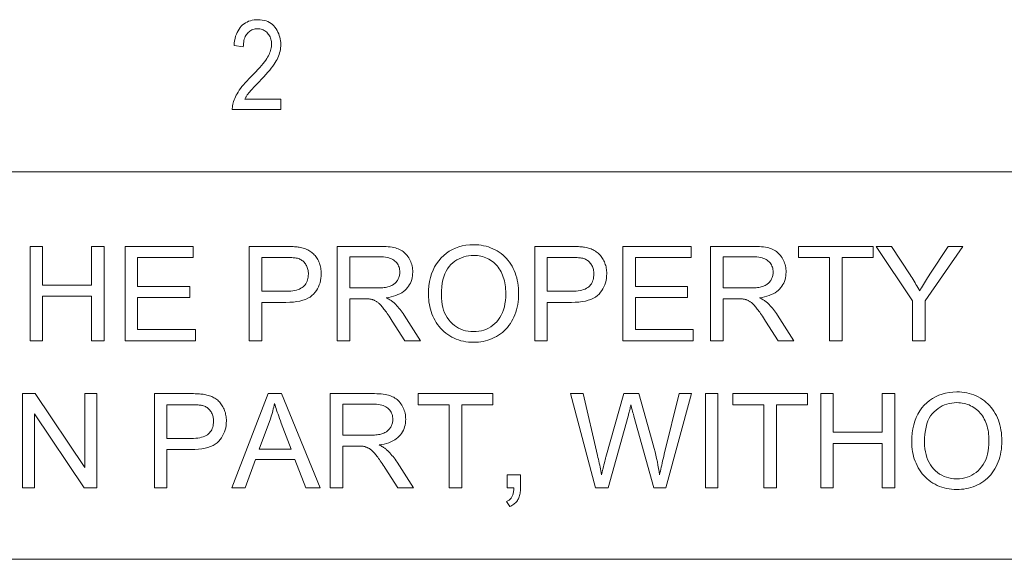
# Model space of a CAD drawing. Extents: x 1 to 211, y 3 to 294.
# Tile 23 of 31: x 76 to 96, y 281 to 292. Entities that reach past the tile are written whole.
import ezdxf

# ---------------------------------------------------------------- set-up
doc = ezdxf.new("R2010")
doc.units = 0

msp = doc.modelspace()

# ---------------------------------------------------------------- linework, layer by layer
at = {"color": 7, "lineweight": 13}
for p, q in [((5.716785, 288.883942), (205.716782, 288.883942)), ((205.810394, 280.871765), (5.716785, 280.871765))]:
    msp.add_line(p, q, dxfattribs=at)
for points in [[(80.915657, 290.385376), (80.915657, 290.16684), (79.911331, 290.16684), (79.911453, 290.193695), (79.91333, 290.221161), (79.916962, 290.249268), (79.922348, 290.278015), (79.929489, 290.307373), (79.938393, 290.337372), (79.949051, 290.368011), (79.961464, 290.399292), (79.975632, 290.431183), (79.991554, 290.463715), (80.00975, 290.497162), (80.030739, 290.531769), (80.05452, 290.567596), (80.081093, 290.604584), (80.110458, 290.642792), (80.142616, 290.682159), (80.177567, 290.722717), (80.215309, 290.764496), (80.255844, 290.807434), (80.299164, 290.851563), (80.349663, 290.902405), (80.396538, 290.950928), (80.439812, 290.99707), (80.479462, 291.040833), (80.515503, 291.082245), (80.547935, 291.121307), (80.576752, 291.15802), (80.601952, 291.192352), (80.623543, 291.224304), (80.641518, 291.253906), (80.656883, 291.282135), (80.670624, 291.309967), (80.682755, 291.337433), (80.693268, 291.364471), (80.702156, 291.391144), (80.709435, 291.417419), (80.715096, 291.443298), (80.719139, 291.468781), (80.721565, 291.493866), (80.722374, 291.518585), (80.721542, 291.546356), (80.719063, 291.573059), (80.714928, 291.598755), (80.709129, 291.623383), (80.701683, 291.646942), (80.692581, 291.669495), (80.681824, 291.690979), (80.669411, 291.711395), (80.65535, 291.730774), (80.639626, 291.749115), (80.622688, 291.766052), (80.604988, 291.781189), (80.58651, 291.794556), (80.567261, 291.806122), (80.547249, 291.815918), (80.526459, 291.823944), (80.504898, 291.83017), (80.482574, 291.834625), (80.459473, 291.837311), (80.4356, 291.838196), (80.410049, 291.837219), (80.385422, 291.834351), (80.36174, 291.829559), (80.338982, 291.822815), (80.317169, 291.814178), (80.296288, 291.803619), (80.276337, 291.791138), (80.257324, 291.776733), (80.23925, 291.760406), (80.222107, 291.742188), (80.206261, 291.722137), (80.192085, 291.700439), (80.179581, 291.677063), (80.168739, 291.652039), (80.159569, 291.625336), (80.152069, 291.596954), (80.146233, 291.566895), (80.142059, 291.535187), (80.139557, 291.501831), (80.138725, 291.466766), (79.946709, 291.490784), (79.951851, 291.542786), (79.959213, 291.592133), (79.968781, 291.638824), (79.98056, 291.682892), (79.994553, 291.724335), (80.010757, 291.763123), (80.029167, 291.799286), (80.049789, 291.832794), (80.072624, 291.863647), (80.097672, 291.891876), (80.124649, 291.91745), (80.153282, 291.940308), (80.183571, 291.96048), (80.215508, 291.977997), (80.249107, 291.992798), (80.284363, 292.004883), (80.321266, 292.014313), (80.359833, 292.021027), (80.400047, 292.025085), (80.441917, 292.026428), (80.487274, 292.024841), (80.530373, 292.020142), (80.571213, 292.012329), (80.609787, 292.001343), (80.646103, 291.987244), (80.680153, 291.970032), (80.711945, 291.949646), (80.74147, 291.926178), (80.768738, 291.899536), (80.793747, 291.869781), (80.816429, 291.838013), (80.836723, 291.805389), (80.854637, 291.771912), (80.870155, 291.737579), (80.883286, 291.702393), (80.894028, 291.666321), (80.90239, 291.629425), (80.908356, 291.591644), (80.911934, 291.553009), (80.913132, 291.513519), (80.912193, 291.478302), (80.909393, 291.443359), (80.904716, 291.408722), (80.89817, 291.374359), (80.889763, 291.340302), (80.879478, 291.306519), (80.867325, 291.273041), (80.853302, 291.239838), (80.83741, 291.20694), (80.819649, 291.174316), (80.799271, 291.140778), (80.775528, 291.105072), (80.748436, 291.0672), (80.717979, 291.027161), (80.684158, 290.984985), (80.64698, 290.940643), (80.606438, 290.894135), (80.562538, 290.845459), (80.515282, 290.794617), (80.464661, 290.741638), (80.432487, 290.708618), (80.402679, 290.677765), (80.375237, 290.649078), (80.350151, 290.622589), (80.327431, 290.598267), (80.307076, 290.576111), (80.289078, 290.556122), (80.273445, 290.5383), (80.260178, 290.522675), (80.249268, 290.509186), (80.239723, 290.496826), (80.230545, 290.484436), (80.221733, 290.472046), (80.213287, 290.459686), (80.205208, 290.447296), (80.197495, 290.434906), (80.190147, 290.422546), (80.183167, 290.410156), (80.176559, 290.397766), (80.170311, 290.385376)], [(75.728775, 285.390808), (75.728775, 287.34082), (75.986824, 287.34082), (75.986824, 286.54007), (77.000397, 286.54007), (77.000397, 287.34082), (77.258446, 287.34082), (77.258446, 285.390808), (77.000397, 285.390808), (77.000397, 286.309937), (75.986824, 286.309937), (75.986824, 285.390808)], [(77.693405, 285.390808), (77.693405, 287.34082), (79.103363, 287.34082), (79.103363, 287.110687), (77.951454, 287.110687), (77.951454, 286.513458), (79.030205, 286.513458), (79.030205, 286.284668), (77.951454, 286.284668), (77.951454, 285.620911), (79.14859, 285.620911), (79.14859, 285.390808)], [(80.261925, 285.390808), (80.261925, 287.34082), (80.997498, 287.34082), (81.035423, 287.340607), (81.07151, 287.340057), (81.105759, 287.339142), (81.138176, 287.33783), (81.168755, 287.336151), (81.197495, 287.334106), (81.224403, 287.331696), (81.249481, 287.328888), (81.27272, 287.325714), (81.294121, 287.322174), (81.322388, 287.316956), (81.349724, 287.310883), (81.376122, 287.303925), (81.401596, 287.296112), (81.42614, 287.287445), (81.449745, 287.277893), (81.472427, 287.267487), (81.494171, 287.256226), (81.514992, 287.24408), (81.534874, 287.231079), (81.553917, 287.217102), (81.572197, 287.202057), (81.589722, 287.185913), (81.606491, 287.168701), (81.622498, 287.150421), (81.637749, 287.131073), (81.652245, 287.110626), (81.665977, 287.089111), (81.678955, 287.066528), (81.69117, 287.042847), (81.702415, 287.018402), (81.712479, 286.993469), (81.721359, 286.968079), (81.72905, 286.9422), (81.735565, 286.915833), (81.740891, 286.888977), (81.745033, 286.861664), (81.747993, 286.833862), (81.749771, 286.805573), (81.750359, 286.776825), (81.748779, 286.727844), (81.744026, 286.680389), (81.736115, 286.63446), (81.725037, 286.590057), (81.710793, 286.547211), (81.693375, 286.505859), (81.672806, 286.466064), (81.649055, 286.427795), (81.622147, 286.391052), (81.592072, 286.355835), (81.557861, 286.32309), (81.518539, 286.293823), (81.474113, 286.267975), (81.424576, 286.245575), (81.369942, 286.226654), (81.310188, 286.211151), (81.245331, 286.199066), (81.175362, 286.19046), (81.100296, 286.185303), (81.020111, 286.183563), (80.519974, 286.183563), (80.519974, 285.390808)], [(82.082901, 285.390808), (82.082901, 287.34082), (82.947495, 287.34082), (82.99839, 287.340271), (83.046783, 287.338715), (83.092667, 287.33609), (83.136063, 287.332397), (83.176949, 287.327667), (83.215332, 287.321899), (83.251221, 287.315063), (83.284615, 287.30719), (83.315498, 287.298248), (83.34388, 287.288269), (83.370468, 287.276947), (83.395973, 287.264038), (83.42038, 287.249512), (83.443695, 287.233368), (83.465919, 287.215607), (83.487061, 287.196259), (83.507103, 287.175262), (83.526062, 287.15271), (83.543922, 287.12851), (83.560699, 287.102722), (83.576111, 287.075836), (83.589905, 287.048401), (83.602074, 287.020386), (83.612625, 286.991821), (83.621552, 286.962708), (83.628853, 286.933044), (83.634537, 286.902802), (83.638588, 286.872009), (83.641022, 286.840668), (83.641838, 286.808746), (83.640488, 286.767914), (83.636459, 286.728363), (83.629745, 286.690125), (83.620338, 286.653168), (83.608246, 286.617554), (83.593475, 286.583221), (83.576012, 286.550171), (83.555855, 286.518463), (83.53302, 286.488037), (83.507492, 286.458923), (83.479156, 286.431488), (83.447899, 286.406128), (83.413712, 286.382874), (83.376602, 286.361664), (83.336563, 286.342529), (83.293602, 286.32547), (83.247711, 286.310486), (83.198898, 286.297607), (83.147156, 286.286774), (83.092484, 286.278015), (83.11248, 286.268188), (83.131485, 286.258392), (83.149506, 286.248596), (83.166542, 286.238861), (83.182602, 286.229126), (83.19767, 286.219452), (83.211761, 286.209778), (83.224861, 286.200134), (83.236977, 286.190521), (83.248108, 286.180908), (83.270607, 286.159637), (83.292854, 286.137329), (83.314873, 286.113983), (83.336647, 286.08963), (83.358177, 286.064209), (83.379478, 286.03775), (83.400536, 286.010254), (83.421349, 285.98172), (83.441925, 285.952148), (83.462265, 285.921539), (83.801453, 285.390808), (83.476898, 285.390808), (83.218849, 285.796509), (83.196632, 285.83078), (83.175217, 285.863434), (83.154602, 285.89444), (83.134781, 285.923767), (83.115761, 285.951477), (83.097542, 285.977509), (83.080109, 286.001892), (83.063484, 286.024658), (83.047661, 286.045746), (83.032623, 286.065186), (83.018143, 286.083252), (83.003975, 286.100189), (82.990105, 286.116028), (82.976547, 286.130737), (82.963295, 286.144348), (82.950348, 286.15683), (82.937706, 286.168182), (82.925362, 286.178406), (82.91333, 286.187531), (82.901604, 286.195557), (82.890015, 286.202759), (82.87838, 286.209534), (82.866714, 286.215851), (82.854996, 286.221741), (82.843246, 286.227142), (82.831459, 286.232086), (82.819618, 286.236603), (82.807755, 286.240662), (82.795837, 286.244263), (82.78389, 286.247437), (82.774551, 286.249207), (82.764099, 286.250763), (82.752525, 286.252167), (82.73983, 286.253387), (82.726028, 286.254395), (82.711105, 286.255249), (82.695061, 286.25589), (82.677902, 286.256378), (82.659622, 286.256653), (82.640236, 286.256744), (82.34095, 286.256744), (82.34095, 285.390808)], [(83.96772, 286.340546), (83.970329, 286.435516), (83.978149, 286.526306), (83.991188, 286.612854), (84.009438, 286.695221), (84.032898, 286.773346), (84.061577, 286.847229), (84.095467, 286.916931), (84.134575, 286.982422), (84.178902, 287.043671), (84.228432, 287.100708), (84.282089, 287.152893), (84.338783, 287.199585), (84.398506, 287.240814), (84.461258, 287.27652), (84.527046, 287.306732), (84.595871, 287.331451), (84.667732, 287.350677), (84.742615, 287.36441), (84.820534, 287.37265), (84.901489, 287.375397), (84.954956, 287.374115), (85.00737, 287.370239), (85.058708, 287.36377), (85.108994, 287.354736), (85.158203, 287.34314), (85.20636, 287.328949), (85.253448, 287.312164), (85.299469, 287.292816), (85.344429, 287.270874), (85.388321, 287.246368), (85.430656, 287.219543), (85.470924, 287.190674), (85.509132, 287.15979), (85.54528, 287.126862), (85.579369, 287.091919), (85.611389, 287.054901), (85.64135, 287.015869), (85.66925, 286.974792), (85.695091, 286.931702), (85.718864, 286.886566), (85.740471, 286.839783), (85.759811, 286.791779), (85.776863, 286.742523), (85.791649, 286.692047), (85.804161, 286.64032), (85.8144, 286.587372), (85.822357, 286.533173), (85.828041, 286.477722), (85.831451, 286.421051), (85.832596, 286.363159), (85.831398, 286.304443), (85.827805, 286.247009), (85.821815, 286.190796), (85.813438, 286.135864), (85.802666, 286.082153), (85.789497, 286.029694), (85.773933, 285.978516), (85.755974, 285.928558), (85.735626, 285.879852), (85.712875, 285.832428), (85.687935, 285.786743), (85.661003, 285.743317), (85.632072, 285.702179), (85.601143, 285.66333), (85.568222, 285.62674), (85.53331, 285.592438), (85.496399, 285.560394), (85.457489, 285.53064), (85.416588, 285.503143), (85.373688, 285.477936), (85.329445, 285.455048), (85.284515, 285.434601), (85.238892, 285.416534), (85.192574, 285.400879), (85.145569, 285.387634), (85.09787, 285.376801), (85.049484, 285.368378), (85.000397, 285.362366), (84.950623, 285.358765), (84.900154, 285.357544), (84.845673, 285.358887), (84.792366, 285.362885), (84.740219, 285.369537), (84.689247, 285.378845), (84.63945, 285.390808), (84.59082, 285.405426), (84.543358, 285.422729), (84.49707, 285.442688), (84.45195, 285.465302), (84.408005, 285.49057), (84.365692, 285.518158), (84.325478, 285.547668), (84.287369, 285.579132), (84.251358, 285.612518), (84.217461, 285.647858), (84.185654, 285.68515), (84.155952, 285.724365), (84.128349, 285.765533), (84.102852, 285.808655), (84.079453, 285.853699), (84.058228, 285.899994), (84.03923, 285.946808), (84.022469, 285.994171), (84.007942, 286.042053), (83.995651, 286.090454), (83.985603, 286.139404), (83.977776, 286.188904), (83.972191, 286.238922), (83.968842, 286.289459)], [(86.165131, 285.390808), (86.165131, 287.34082), (86.900703, 287.34082), (86.938629, 287.340607), (86.974716, 287.340057), (87.008965, 287.339142), (87.041382, 287.33783), (87.07196, 287.336151), (87.1007, 287.334106), (87.127609, 287.331696), (87.152687, 287.328888), (87.175926, 287.325714), (87.197327, 287.322174), (87.225594, 287.316956), (87.25293, 287.310883), (87.279327, 287.303925), (87.304802, 287.296112), (87.329346, 287.287445), (87.352951, 287.277893), (87.375633, 287.267487), (87.397377, 287.256226), (87.418198, 287.24408), (87.43808, 287.231079), (87.457123, 287.217102), (87.475403, 287.202057), (87.492928, 287.185913), (87.509697, 287.168701), (87.525703, 287.150421), (87.540955, 287.131073), (87.55545, 287.110626), (87.569183, 287.089111), (87.582161, 287.066528), (87.594376, 287.042847), (87.605621, 287.018402), (87.615685, 286.993469), (87.624565, 286.968079), (87.632256, 286.9422), (87.638771, 286.915833), (87.644096, 286.888977), (87.648239, 286.861664), (87.651199, 286.833862), (87.652977, 286.805573), (87.653564, 286.776825), (87.651985, 286.727844), (87.647232, 286.680389), (87.63932, 286.63446), (87.628242, 286.590057), (87.613998, 286.547211), (87.596581, 286.505859), (87.576012, 286.466064), (87.552261, 286.427795), (87.525352, 286.391052), (87.495277, 286.355835), (87.461067, 286.32309), (87.421745, 286.293823), (87.377319, 286.267975), (87.327782, 286.245575), (87.273148, 286.226654), (87.213394, 286.211151), (87.148537, 286.199066), (87.078568, 286.19046), (87.003502, 286.185303), (86.923317, 286.183563), (86.42318, 286.183563), (86.42318, 285.390808)], [(87.987434, 285.390808), (87.987434, 287.34082), (89.397392, 287.34082), (89.397392, 287.110687), (88.245483, 287.110687), (88.245483, 286.513458), (89.324234, 286.513458), (89.324234, 286.284668), (88.245483, 286.284668), (88.245483, 285.620911), (89.442619, 285.620911), (89.442619, 285.390808)], [(89.803093, 285.390808), (89.803093, 287.34082), (90.667686, 287.34082), (90.718582, 287.340271), (90.766968, 287.338715), (90.812859, 287.33609), (90.856255, 287.332397), (90.897141, 287.327667), (90.935524, 287.321899), (90.971413, 287.315063), (91.004807, 287.30719), (91.03569, 287.298248), (91.064072, 287.288269), (91.09066, 287.276947), (91.116158, 287.264038), (91.140572, 287.249512), (91.163887, 287.233368), (91.186111, 287.215607), (91.207253, 287.196259), (91.227295, 287.175262), (91.246254, 287.15271), (91.264114, 287.12851), (91.280884, 287.102722), (91.296303, 287.075836), (91.310097, 287.048401), (91.322266, 287.020386), (91.332817, 286.991821), (91.341743, 286.962708), (91.349045, 286.933044), (91.354729, 286.902802), (91.35878, 286.872009), (91.361214, 286.840668), (91.362022, 286.808746), (91.36068, 286.767914), (91.356651, 286.728363), (91.349937, 286.690125), (91.34053, 286.653168), (91.328438, 286.617554), (91.31366, 286.583221), (91.296196, 286.550171), (91.276047, 286.518463), (91.253212, 286.488037), (91.227684, 286.458923), (91.199348, 286.431488), (91.168091, 286.406128), (91.133904, 286.382874), (91.096794, 286.361664), (91.056755, 286.342529), (91.013794, 286.32547), (90.967903, 286.310486), (90.919083, 286.297607), (90.867348, 286.286774), (90.812675, 286.278015), (90.832664, 286.268188), (90.851677, 286.258392), (90.869698, 286.248596), (90.886734, 286.238861), (90.902794, 286.229126), (90.917862, 286.219452), (90.931953, 286.209778), (90.945053, 286.200134), (90.957169, 286.190521), (90.9683, 286.180908), (90.990791, 286.159637), (91.013046, 286.137329), (91.035065, 286.113983), (91.056831, 286.08963), (91.078369, 286.064209), (91.09967, 286.03775), (91.12072, 286.010254), (91.141541, 285.98172), (91.162117, 285.952148), (91.182457, 285.921539), (91.521645, 285.390808), (91.19709, 285.390808), (90.939041, 285.796509), (90.916824, 285.83078), (90.895409, 285.863434), (90.874794, 285.89444), (90.854973, 285.923767), (90.835953, 285.951477), (90.817726, 285.977509), (90.800301, 286.001892), (90.783676, 286.024658), (90.767853, 286.045746), (90.752815, 286.065186), (90.738335, 286.083252), (90.724167, 286.100189), (90.710297, 286.116028), (90.696739, 286.130737), (90.683487, 286.144348), (90.670532, 286.15683), (90.65789, 286.168182), (90.645554, 286.178406), (90.633522, 286.187531), (90.621796, 286.195557), (90.610207, 286.202759), (90.598572, 286.209534), (90.586899, 286.215851), (90.575188, 286.221741), (90.563438, 286.227142), (90.551651, 286.232086), (90.53981, 286.236603), (90.527946, 286.240662), (90.516029, 286.244263), (90.504082, 286.247437), (90.494743, 286.249207), (90.484291, 286.250763), (90.472717, 286.252167), (90.460022, 286.253387), (90.44622, 286.254395), (90.431297, 286.255249), (90.415253, 286.25589), (90.398094, 286.256378), (90.379814, 286.256653), (90.36042, 286.256744), (90.061142, 286.256744), (90.061142, 285.390808)], [(92.262535, 285.390808), (92.262535, 287.110687), (91.620071, 287.110687), (91.620071, 287.34082), (93.16571, 287.34082), (93.16571, 287.110687), (92.520584, 287.110687), (92.520584, 285.390808)], [(93.979759, 285.390808), (93.979759, 286.216827), (93.228226, 287.34082), (93.542145, 287.34082), (93.926552, 286.752869), (93.947693, 286.719879), (93.968536, 286.68692), (93.98909, 286.653931), (94.009338, 286.620941), (94.029312, 286.587952), (94.048981, 286.554962), (94.068359, 286.521973), (94.087448, 286.488983), (94.106247, 286.455994), (94.124748, 286.423004), (94.142677, 286.453979), (94.161354, 286.485748), (94.180779, 286.51825), (94.200943, 286.551544), (94.221848, 286.585602), (94.243507, 286.620453), (94.265907, 286.656067), (94.289047, 286.692444), (94.312935, 286.729584), (94.33757, 286.767517), (94.715332, 287.34082), (95.015945, 287.34082), (94.237808, 286.216827), (94.237808, 285.390808)], [(80.519974, 286.413696), (81.024101, 286.413696), (81.072662, 286.414612), (81.118324, 286.417419), (81.161087, 286.422089), (81.200958, 286.428589), (81.237923, 286.436981), (81.271988, 286.447205), (81.303154, 286.45932), (81.331413, 286.473297), (81.356781, 286.489105), (81.37925, 286.506805), (81.399216, 286.526184), (81.417084, 286.547089), (81.432838, 286.569489), (81.446503, 286.593414), (81.458061, 286.618866), (81.467514, 286.645844), (81.474876, 286.674316), (81.480125, 286.704315), (81.483284, 286.735809), (81.484329, 286.768829), (81.483711, 286.792969), (81.481857, 286.816376), (81.478767, 286.839081), (81.474434, 286.861115), (81.468872, 286.882416), (81.462067, 286.903015), (81.454025, 286.922882), (81.444748, 286.942078), (81.434235, 286.960571), (81.422478, 286.978333), (81.409721, 286.995178), (81.396164, 287.010834), (81.381836, 287.025299), (81.366714, 287.038574), (81.350815, 287.050659), (81.334129, 287.061584), (81.316658, 287.07132), (81.298401, 287.079865), (81.279366, 287.087219), (81.259537, 287.093414), (81.245399, 287.09668), (81.22905, 287.09964), (81.210495, 287.102234), (81.189728, 287.104462), (81.166756, 287.106384), (81.141579, 287.107941), (81.114189, 287.109131), (81.084595, 287.109985), (81.052788, 287.110504), (81.018776, 287.110687), (80.519974, 287.110687)], [(82.34095, 286.480194), (82.895622, 286.480194), (82.930229, 286.48056), (82.963295, 286.481659), (82.99482, 286.48349), (83.024803, 286.486053), (83.053246, 286.489349), (83.080139, 286.493378), (83.105492, 286.498138), (83.129303, 286.503601), (83.151573, 286.509827), (83.172295, 286.516785), (83.191765, 286.524536), (83.210281, 286.533173), (83.227844, 286.542664), (83.244438, 286.55307), (83.260078, 286.564331), (83.274765, 286.576477), (83.28849, 286.589508), (83.301262, 286.603394), (83.313072, 286.618164), (83.323929, 286.63382), (83.333786, 286.650055), (83.342606, 286.666595), (83.350388, 286.68338), (83.357132, 286.700439), (83.362839, 286.717804), (83.367508, 286.735443), (83.371132, 286.753326), (83.373734, 286.771545), (83.375282, 286.790009), (83.375809, 286.808746), (83.374802, 286.835938), (83.371788, 286.862122), (83.366768, 286.887329), (83.359741, 286.91153), (83.3507, 286.934784), (83.339653, 286.957031), (83.326591, 286.978302), (83.311531, 286.998596), (83.294456, 287.017883), (83.275375, 287.036194), (83.254128, 287.053131), (83.230553, 287.068298), (83.204643, 287.081665), (83.176414, 287.093231), (83.145859, 287.103058), (83.112968, 287.111053), (83.077751, 287.11731), (83.040207, 287.121765), (83.000336, 287.12442), (82.958138, 287.125336), (82.34095, 287.125336)], [(84.233749, 286.336548), (84.235649, 286.267548), (84.241333, 286.201538), (84.250809, 286.138519), (84.264084, 286.078491), (84.281136, 286.021454), (84.301987, 285.967438), (84.32663, 285.916382), (84.355057, 285.868347), (84.387283, 285.823273), (84.423302, 285.781219), (84.462173, 285.742676), (84.502975, 285.708191), (84.5457, 285.677765), (84.59037, 285.651398), (84.636955, 285.629059), (84.685471, 285.610809), (84.735916, 285.596619), (84.788292, 285.586487), (84.842598, 285.580383), (84.898827, 285.578369), (84.956055, 285.580414), (85.011223, 285.586548), (85.064331, 285.596802), (85.115379, 285.611145), (85.16436, 285.629578), (85.211281, 285.6521), (85.256142, 285.678741), (85.298935, 285.709473), (85.339676, 285.744293), (85.378349, 285.783203), (85.414108, 285.825897), (85.446106, 285.872009), (85.474335, 285.921539), (85.498802, 285.974518), (85.519508, 286.030945), (85.536446, 286.09079), (85.549622, 286.154053), (85.559036, 286.220764), (85.564682, 286.290894), (85.566559, 286.364471), (85.565758, 286.411499), (85.563339, 286.457306), (85.559319, 286.501892), (85.553688, 286.545258), (85.54644, 286.587433), (85.53759, 286.628418), (85.52713, 286.668152), (85.51506, 286.706696), (85.501381, 286.744019), (85.486092, 286.780151), (85.469246, 286.81488), (85.45092, 286.847992), (85.431099, 286.879517), (85.40979, 286.909454), (85.386993, 286.937775), (85.362701, 286.964508), (85.336922, 286.989655), (85.309654, 287.013184), (85.280899, 287.035126), (85.250648, 287.055481), (85.219276, 287.074066), (85.187149, 287.090698), (85.154259, 287.105347), (85.120613, 287.118073), (85.086212, 287.128815), (85.051048, 287.137604), (85.015129, 287.14447), (84.978447, 287.149353), (84.94101, 287.152283), (84.902817, 287.153259), (84.848778, 287.151367), (84.796272, 287.145721), (84.745293, 287.136322), (84.695847, 287.123138), (84.647926, 287.106201), (84.60154, 287.08551), (84.556679, 287.061035), (84.513351, 287.032806), (84.47155, 287.000793), (84.431282, 286.965027), (84.393745, 286.924866), (84.360168, 286.879669), (84.330544, 286.829437), (84.304863, 286.774139), (84.283134, 286.713806), (84.265358, 286.648438), (84.251526, 286.578033), (84.241653, 286.502563), (84.235725, 286.422089)], [(86.42318, 286.413696), (86.927307, 286.413696), (86.975868, 286.414612), (87.02153, 286.417419), (87.064293, 286.422089), (87.104164, 286.428589), (87.141129, 286.436981), (87.175194, 286.447205), (87.20636, 286.45932), (87.234619, 286.473297), (87.259987, 286.489105), (87.282455, 286.506805), (87.302422, 286.526184), (87.32029, 286.547089), (87.336044, 286.569489), (87.349709, 286.593414), (87.361267, 286.618866), (87.370728, 286.645844), (87.378082, 286.674316), (87.383331, 286.704315), (87.38649, 286.735809), (87.387535, 286.768829), (87.386917, 286.792969), (87.385063, 286.816376), (87.381973, 286.839081), (87.37764, 286.861115), (87.372078, 286.882416), (87.365273, 286.903015), (87.357231, 286.922882), (87.347954, 286.942078), (87.33744, 286.960571), (87.325684, 286.978333), (87.312927, 286.995178), (87.299377, 287.010834), (87.285042, 287.025299), (87.26992, 287.038574), (87.254021, 287.050659), (87.237335, 287.061584), (87.219864, 287.07132), (87.201607, 287.079865), (87.182571, 287.087219), (87.162743, 287.093414), (87.148605, 287.09668), (87.132256, 287.09964), (87.113701, 287.102234), (87.092934, 287.104462), (87.069962, 287.106384), (87.044785, 287.107941), (87.017395, 287.109131), (86.987801, 287.109985), (86.956001, 287.110504), (86.921982, 287.110687), (86.42318, 287.110687)], [(90.061142, 286.480194), (90.615814, 286.480194), (90.650421, 286.48056), (90.683487, 286.481659), (90.715012, 286.48349), (90.744995, 286.486053), (90.773438, 286.489349), (90.800331, 286.493378), (90.825684, 286.498138), (90.849495, 286.503601), (90.871765, 286.509827), (90.892487, 286.516785), (90.911957, 286.524536), (90.930473, 286.533173), (90.948036, 286.542664), (90.96463, 286.55307), (90.98027, 286.564331), (90.994957, 286.576477), (91.008682, 286.589508), (91.021454, 286.603394), (91.033264, 286.618164), (91.044121, 286.63382), (91.053978, 286.650055), (91.062798, 286.666595), (91.07058, 286.68338), (91.077324, 286.700439), (91.083031, 286.717804), (91.0877, 286.735443), (91.091324, 286.753326), (91.093925, 286.771545), (91.095474, 286.790009), (91.095993, 286.808746), (91.094994, 286.835938), (91.09198, 286.862122), (91.086952, 286.887329), (91.079933, 286.91153), (91.070892, 286.934784), (91.059845, 286.957031), (91.046783, 286.978302), (91.031723, 286.998596), (91.014648, 287.017883), (90.995567, 287.036194), (90.974319, 287.053131), (90.950745, 287.068298), (90.924835, 287.081665), (90.896606, 287.093231), (90.866043, 287.103058), (90.833153, 287.111053), (90.797943, 287.11731), (90.760399, 287.121765), (90.720528, 287.12442), (90.678329, 287.125336), (90.061142, 287.125336)], [(75.573143, 282.347412), (75.573143, 284.297424), (75.837845, 284.297424), (76.862061, 282.766418), (76.862061, 284.297424), (77.109467, 284.297424), (77.109467, 282.347412), (76.844765, 282.347412), (75.820549, 283.87973), (75.820549, 282.347412)], [(78.29995, 282.347412), (78.29995, 284.297424), (79.035522, 284.297424), (79.073448, 284.297211), (79.109535, 284.296661), (79.143784, 284.295746), (79.176201, 284.294434), (79.206779, 284.292755), (79.235527, 284.29071), (79.262436, 284.2883), (79.287514, 284.285492), (79.310745, 284.282318), (79.332146, 284.278778), (79.360413, 284.27356), (79.387749, 284.267487), (79.414154, 284.260529), (79.439629, 284.252716), (79.464165, 284.244049), (79.487778, 284.234497), (79.51046, 284.224091), (79.532204, 284.21283), (79.553024, 284.200684), (79.572906, 284.187683), (79.591949, 284.173706), (79.610229, 284.158661), (79.627754, 284.142517), (79.644524, 284.125305), (79.66053, 284.107025), (79.675781, 284.087677), (79.690269, 284.06723), (79.704002, 284.045715), (79.71698, 284.023132), (79.729202, 283.999451), (79.74044, 283.975006), (79.750504, 283.950073), (79.759384, 283.924683), (79.767082, 283.898804), (79.77359, 283.872437), (79.778915, 283.845581), (79.783066, 283.818268), (79.786018, 283.790466), (79.787796, 283.762177), (79.788391, 283.733429), (79.786804, 283.684448), (79.782059, 283.636993), (79.774147, 283.591064), (79.763069, 283.546661), (79.748817, 283.503815), (79.731407, 283.462463), (79.710831, 283.422668), (79.687088, 283.384399), (79.660179, 283.347656), (79.630104, 283.312439), (79.595894, 283.279694), (79.556572, 283.250427), (79.512146, 283.224579), (79.462608, 283.202179), (79.407967, 283.183258), (79.348213, 283.167755), (79.283356, 283.15567), (79.213394, 283.147064), (79.138321, 283.141907), (79.058136, 283.140167), (78.557999, 283.140167), (78.557999, 282.347412)], [(79.902786, 282.347412), (80.651657, 284.297424), (80.929657, 284.297424), (81.727753, 282.347412), (81.433784, 282.347412), (81.206329, 282.937988), (80.390945, 282.937988), (80.176796, 282.347412)], [(81.937912, 282.347412), (81.937912, 284.297424), (82.802513, 284.297424), (82.853401, 284.296875), (82.901794, 284.295319), (82.947685, 284.292694), (82.991074, 284.289001), (83.03196, 284.284271), (83.070351, 284.278503), (83.106239, 284.271667), (83.139626, 284.263794), (83.170509, 284.254852), (83.198898, 284.244873), (83.225479, 284.233551), (83.250984, 284.220642), (83.275391, 284.206116), (83.298706, 284.189972), (83.320938, 284.172211), (83.342072, 284.152863), (83.362122, 284.131866), (83.381073, 284.109314), (83.398941, 284.085114), (83.41571, 284.059326), (83.431129, 284.03244), (83.444923, 284.005005), (83.457092, 283.97699), (83.467636, 283.948425), (83.476563, 283.919312), (83.483864, 283.889648), (83.489548, 283.859406), (83.493599, 283.828613), (83.49604, 283.797272), (83.496849, 283.76535), (83.495506, 283.724518), (83.491478, 283.684967), (83.484756, 283.646729), (83.475357, 283.609772), (83.463264, 283.574158), (83.448486, 283.539825), (83.431023, 283.506775), (83.410866, 283.475067), (83.388031, 283.444641), (83.362503, 283.415527), (83.334167, 283.388092), (83.30291, 283.362732), (83.26873, 283.339478), (83.231621, 283.318268), (83.191582, 283.299133), (83.148613, 283.282074), (83.102722, 283.26709), (83.053909, 283.254211), (83.002167, 283.243378), (82.947495, 283.234619), (82.967491, 283.224792), (82.986496, 283.214996), (83.004524, 283.2052), (83.021561, 283.195465), (83.037613, 283.18573), (83.052681, 283.176056), (83.066772, 283.166382), (83.079872, 283.156738), (83.091988, 283.147125), (83.103127, 283.137512), (83.125618, 283.116241), (83.147873, 283.093933), (83.169884, 283.070587), (83.191658, 283.046234), (83.213196, 283.020813), (83.234489, 282.994354), (83.255547, 282.966858), (83.27636, 282.938324), (83.296944, 282.908752), (83.317276, 282.878143), (83.656464, 282.347412), (83.331909, 282.347412), (83.07386, 282.753113), (83.051651, 282.787384), (83.030228, 282.820038), (83.009613, 282.851044), (82.989799, 282.880371), (82.970772, 282.908081), (82.952553, 282.934113), (82.935127, 282.958496), (82.918495, 282.981262), (82.902672, 283.00235), (82.887642, 283.02179), (82.873161, 283.039856), (82.858994, 283.056793), (82.845123, 283.072632), (82.831558, 283.087341), (82.818306, 283.100952), (82.805359, 283.113434), (82.792717, 283.124786), (82.780373, 283.13501), (82.768349, 283.144135), (82.756622, 283.152161), (82.745026, 283.159363), (82.733391, 283.166138), (82.721725, 283.172455), (82.710014, 283.178345), (82.698257, 283.183746), (82.68647, 283.18869), (82.674637, 283.193207), (82.662766, 283.197266), (82.650856, 283.200867), (82.638901, 283.204041), (82.629562, 283.205811), (82.61911, 283.207367), (82.607536, 283.208771), (82.594849, 283.209991), (82.581039, 283.210999), (82.566116, 283.211853), (82.550072, 283.212494), (82.532913, 283.212982), (82.514633, 283.213257), (82.495247, 283.213348), (82.195961, 283.213348), (82.195961, 282.347412)], [(84.397362, 282.347412), (84.397362, 284.067291), (83.754898, 284.067291), (83.754898, 284.297424), (85.300529, 284.297424), (85.300529, 284.067291), (84.655411, 284.067291), (84.655411, 282.347412)], [(87.419464, 282.347412), (86.902031, 284.297424), (87.166733, 284.297424), (87.463356, 283.019135), (87.472801, 282.979004), (87.481979, 282.938904), (87.490891, 282.898865), (87.499535, 282.858887), (87.507919, 282.818939), (87.516029, 282.779083), (87.52388, 282.739258), (87.531456, 282.699463), (87.538773, 282.65976), (87.545822, 282.620087), (87.560112, 282.679962), (87.573174, 282.734528), (87.585014, 282.783813), (87.595627, 282.82782), (87.605019, 282.866516), (87.613182, 282.899902), (87.620125, 282.928009), (87.625847, 282.950836), (87.630341, 282.968353), (87.633614, 282.98056), (88.00473, 284.297424), (88.315979, 284.297424), (88.595314, 283.310455), (88.615746, 283.237457), (88.635002, 283.165344), (88.653099, 283.094116), (88.670013, 283.023773), (88.68576, 282.954285), (88.70034, 282.885712), (88.713753, 282.817993), (88.725983, 282.751129), (88.737053, 282.685181), (88.746948, 282.620087), (88.754623, 282.657623), (88.762749, 282.696228), (88.771332, 282.735931), (88.780365, 282.776733), (88.789848, 282.818604), (88.799782, 282.861603), (88.810173, 282.90567), (88.821014, 282.950836), (88.832306, 282.99707), (88.844055, 283.044403), (89.149986, 284.297424), (89.409363, 284.297424), (88.874649, 282.347412), (88.625908, 282.347412), (88.21489, 283.833191), (88.204941, 283.868988), (88.195847, 283.901947), (88.187599, 283.932007), (88.180206, 283.959167), (88.173653, 283.98349), (88.167961, 284.004944), (88.163116, 284.023499), (88.159126, 284.039215), (88.155991, 284.052032), (88.153702, 284.061981), (88.147621, 284.035492), (88.141632, 284.009827), (88.135704, 283.984955), (88.129868, 283.960876), (88.124107, 283.937592), (88.118431, 283.915131), (88.112831, 283.893433), (88.107307, 283.872559), (88.101868, 283.852478), (88.096504, 283.833191), (87.682831, 282.347412)], [(89.694016, 282.347412), (89.694016, 284.297424), (89.952065, 284.297424), (89.952065, 282.347412)], [(90.903122, 282.347412), (90.903122, 284.067291), (90.260658, 284.067291), (90.260658, 284.297424), (91.806297, 284.297424), (91.806297, 284.067291), (91.161171, 284.067291), (91.161171, 282.347412)], [(92.078979, 282.347412), (92.078979, 284.297424), (92.337029, 284.297424), (92.337029, 283.496674), (93.350601, 283.496674), (93.350601, 284.297424), (93.60865, 284.297424), (93.60865, 282.347412), (93.350601, 282.347412), (93.350601, 283.266541), (92.337029, 283.266541), (92.337029, 282.347412)], [(93.959808, 283.29715), (93.962418, 283.39212), (93.970238, 283.48291), (93.983276, 283.569458), (94.001518, 283.651825), (94.024986, 283.72995), (94.053665, 283.803833), (94.087555, 283.873535), (94.126663, 283.939026), (94.170982, 284.000275), (94.22052, 284.057312), (94.274178, 284.109497), (94.330872, 284.156189), (94.390594, 284.197418), (94.453346, 284.233124), (94.519135, 284.263336), (94.587959, 284.288055), (94.659813, 284.307281), (94.734703, 284.321014), (94.812622, 284.329254), (94.893578, 284.332001), (94.947052, 284.330719), (94.999458, 284.326843), (95.050804, 284.320374), (95.101074, 284.31134), (95.150291, 284.299744), (95.198448, 284.285553), (95.245537, 284.268768), (95.291557, 284.24942), (95.336517, 284.227478), (95.380409, 284.202972), (95.422745, 284.176147), (95.463013, 284.147278), (95.501221, 284.116394), (95.537369, 284.083466), (95.571449, 284.048523), (95.603477, 284.011505), (95.633438, 283.972473), (95.661339, 283.931396), (95.687172, 283.888306), (95.710953, 283.84317), (95.732559, 283.796387), (95.751892, 283.748383), (95.768951, 283.699127), (95.783737, 283.648651), (95.796249, 283.596924), (95.80648, 283.543976), (95.814445, 283.489777), (95.820129, 283.434326), (95.823547, 283.377655), (95.824677, 283.319763), (95.823486, 283.261047), (95.819885, 283.203613), (95.813904, 283.1474), (95.805527, 283.092468), (95.794754, 283.038757), (95.781586, 282.986298), (95.766014, 282.93512), (95.748062, 282.885162), (95.727715, 282.836456), (95.704964, 282.789032), (95.680023, 282.743347), (95.653091, 282.699921), (95.624161, 282.658783), (95.593231, 282.619934), (95.56031, 282.583344), (95.525398, 282.549042), (95.488487, 282.516998), (95.449577, 282.487244), (95.408676, 282.459747), (95.365776, 282.43454), (95.321541, 282.411652), (95.276604, 282.391205), (95.230972, 282.373138), (95.184669, 282.357483), (95.137657, 282.344238), (95.089958, 282.333405), (95.041565, 282.324982), (94.992485, 282.31897), (94.942703, 282.315369), (94.892242, 282.314148), (94.837761, 282.315491), (94.784447, 282.319489), (94.732307, 282.326141), (94.681335, 282.335449), (94.631538, 282.347412), (94.582901, 282.36203), (94.535439, 282.379333), (94.489159, 282.399292), (94.444038, 282.421906), (94.400085, 282.447174), (94.35778, 282.474762), (94.317566, 282.504272), (94.279457, 282.535736), (94.243446, 282.569122), (94.209541, 282.604462), (94.177742, 282.641754), (94.148041, 282.680969), (94.120438, 282.722137), (94.09494, 282.765259), (94.071541, 282.810303), (94.050308, 282.856598), (94.031319, 282.903412), (94.014557, 282.950775), (94.000031, 282.998657), (93.98774, 283.047058), (93.977692, 283.096008), (93.969864, 283.145508), (93.964279, 283.195526), (93.96093, 283.246063)], [(78.557999, 283.3703), (79.062126, 283.3703), (79.110695, 283.371216), (79.156357, 283.374023), (79.19912, 283.378693), (79.238983, 283.385193), (79.275948, 283.393585), (79.310013, 283.403809), (79.341179, 283.415924), (79.369446, 283.429901), (79.394814, 283.445709), (79.417282, 283.463409), (79.437248, 283.482788), (79.455109, 283.503693), (79.470871, 283.526093), (79.484528, 283.550018), (79.496086, 283.57547), (79.505547, 283.602448), (79.512901, 283.63092), (79.518158, 283.660919), (79.521309, 283.692413), (79.522362, 283.725433), (79.521744, 283.749573), (79.51989, 283.77298), (79.516792, 283.795685), (79.512459, 283.817719), (79.506897, 283.83902), (79.500099, 283.859619), (79.49205, 283.879486), (79.482773, 283.898682), (79.47226, 283.917175), (79.46051, 283.934937), (79.447746, 283.951782), (79.434196, 283.967438), (79.419868, 283.981903), (79.404747, 283.995178), (79.388847, 284.007263), (79.372154, 284.018188), (79.354691, 284.027924), (79.336433, 284.036469), (79.31739, 284.043823), (79.297562, 284.050018), (79.283424, 284.053284), (79.267075, 284.056244), (79.24852, 284.058838), (79.22776, 284.061066), (79.204788, 284.062988), (79.179611, 284.064545), (79.152222, 284.065735), (79.122627, 284.066589), (79.09082, 284.067108), (79.056808, 284.067291), (78.557999, 284.067291)], [(80.465439, 283.148163), (81.126518, 283.148163), (80.923012, 283.688202), (80.904861, 283.736542), (80.88768, 283.783112), (80.871452, 283.827942), (80.856186, 283.871033), (80.841866, 283.912323), (80.828514, 283.951904), (80.816116, 283.989685), (80.80468, 284.025757), (80.794197, 284.060028), (80.784676, 284.09256), (80.776924, 284.055084), (80.768547, 284.01767), (80.759575, 283.980286), (80.749985, 283.942963), (80.739777, 283.90567), (80.728966, 283.868469), (80.717545, 283.831299), (80.705505, 283.794189), (80.692848, 283.757141), (80.679588, 283.720123)], [(82.195961, 283.436798), (82.750633, 283.436798), (82.785248, 283.437164), (82.818314, 283.438263), (82.849838, 283.440094), (82.879822, 283.442657), (82.908257, 283.445953), (82.93515, 283.449982), (82.96051, 283.454742), (82.984314, 283.460205), (83.006584, 283.466431), (83.027306, 283.473389), (83.046783, 283.48114), (83.065292, 283.489777), (83.082855, 283.499268), (83.099449, 283.509674), (83.115097, 283.520935), (83.129776, 283.533081), (83.143509, 283.546112), (83.156281, 283.559998), (83.168091, 283.574768), (83.17894, 283.590424), (83.188797, 283.606659), (83.197617, 283.623199), (83.205399, 283.639984), (83.212143, 283.657043), (83.21785, 283.674408), (83.222519, 283.692047), (83.226151, 283.70993), (83.228745, 283.728149), (83.230301, 283.746613), (83.23082, 283.76535), (83.229813, 283.792542), (83.226799, 283.818726), (83.221779, 283.843933), (83.214752, 283.868134), (83.205711, 283.891388), (83.194664, 283.913635), (83.18161, 283.934906), (83.166542, 283.9552), (83.149475, 283.974487), (83.130394, 283.992798), (83.109138, 284.009735), (83.085564, 284.024902), (83.059662, 284.038269), (83.031433, 284.049835), (83.00087, 284.059662), (82.967979, 284.067657), (82.93277, 284.073914), (82.895218, 284.078369), (82.855354, 284.081024), (82.813148, 284.08194), (82.195961, 284.08194)], [(94.225838, 283.293152), (94.227737, 283.224152), (94.233421, 283.158142), (94.242897, 283.095123), (94.256165, 283.035095), (94.273224, 282.978058), (94.294075, 282.924042), (94.318718, 282.872986), (94.347145, 282.824951), (94.379372, 282.779877), (94.415382, 282.737823), (94.454262, 282.69928), (94.495056, 282.664795), (94.537788, 282.634369), (94.582451, 282.608002), (94.629044, 282.585663), (94.677559, 282.567413), (94.728004, 282.553223), (94.78038, 282.543091), (94.834686, 282.536987), (94.890915, 282.534973), (94.948143, 282.537018), (95.003311, 282.543152), (95.056412, 282.553406), (95.10746, 282.567749), (95.156448, 282.586182), (95.203362, 282.608704), (95.248222, 282.635345), (95.291016, 282.666077), (95.331757, 282.700897), (95.37043, 282.739807), (95.406189, 282.782501), (95.438187, 282.828613), (95.466423, 282.878143), (95.490898, 282.931122), (95.511597, 282.987549), (95.528534, 283.047394), (95.54171, 283.110657), (95.551125, 283.177368), (95.55677, 283.247498), (95.558647, 283.321075), (95.557846, 283.368103), (95.555428, 283.41391), (95.551407, 283.458496), (95.545776, 283.501862), (95.538528, 283.544037), (95.529678, 283.585022), (95.519211, 283.624756), (95.507149, 283.6633), (95.493462, 283.700623), (95.478172, 283.736755), (95.461342, 283.771484), (95.443008, 283.804596), (95.42318, 283.836121), (95.401878, 283.866058), (95.379082, 283.894379), (95.354797, 283.921112), (95.32901, 283.946259), (95.301743, 283.969788), (95.272987, 283.99173), (95.242737, 284.012085), (95.211365, 284.03067), (95.179237, 284.047302), (95.146347, 284.061951), (95.112709, 284.074677), (95.0783, 284.085419), (95.043137, 284.094208), (95.007217, 284.101074), (94.970535, 284.105957), (94.933105, 284.108887), (94.894905, 284.109863), (94.840866, 284.107971), (94.788361, 284.102325), (94.737389, 284.092926), (94.687935, 284.079742), (94.640015, 284.062805), (94.593628, 284.042114), (94.548767, 284.017639), (94.50544, 283.98941), (94.463638, 283.957397), (94.423363, 283.921631), (94.385834, 283.88147), (94.352257, 283.836273), (94.322632, 283.786041), (94.296951, 283.730743), (94.275223, 283.67041), (94.257446, 283.605042), (94.243614, 283.534637), (94.233742, 283.459167), (94.227814, 283.378693)], [(85.597153, 282.347412), (85.597153, 282.620087), (85.869835, 282.620087), (85.869835, 282.347412), (85.869308, 282.317932), (85.867706, 282.289612), (85.865044, 282.262421), (85.861328, 282.23642), (85.856537, 282.211578), (85.850685, 282.187866), (85.843765, 282.165344), (85.835785, 282.143951), (85.826744, 282.123718), (85.816628, 282.104645), (85.805367, 282.086578), (85.792847, 282.069366), (85.779083, 282.052979), (85.764061, 282.037415), (85.747795, 282.022675), (85.730278, 282.00882), (85.71151, 281.995758), (85.69149, 281.983551), (85.670219, 281.972198), (85.647705, 281.96167), (85.581192, 282.064087), (85.595963, 282.071045), (85.609924, 282.078644), (85.623093, 282.086853), (85.635468, 282.095703), (85.647034, 282.105164), (85.657814, 282.115234), (85.667786, 282.125977), (85.676964, 282.137299), (85.685349, 282.149261), (85.692924, 282.161865), (85.699791, 282.175323), (85.706017, 282.189911), (85.711601, 282.205658), (85.716553, 282.222504), (85.720863, 282.240509), (85.724533, 282.259613), (85.727562, 282.279877), (85.729958, 282.30127), (85.731712, 282.323761), (85.732834, 282.347412)]]:
    msp.add_lwpolyline(points, close=True, dxfattribs=at)

doc.saveas('drawing.dxf')
